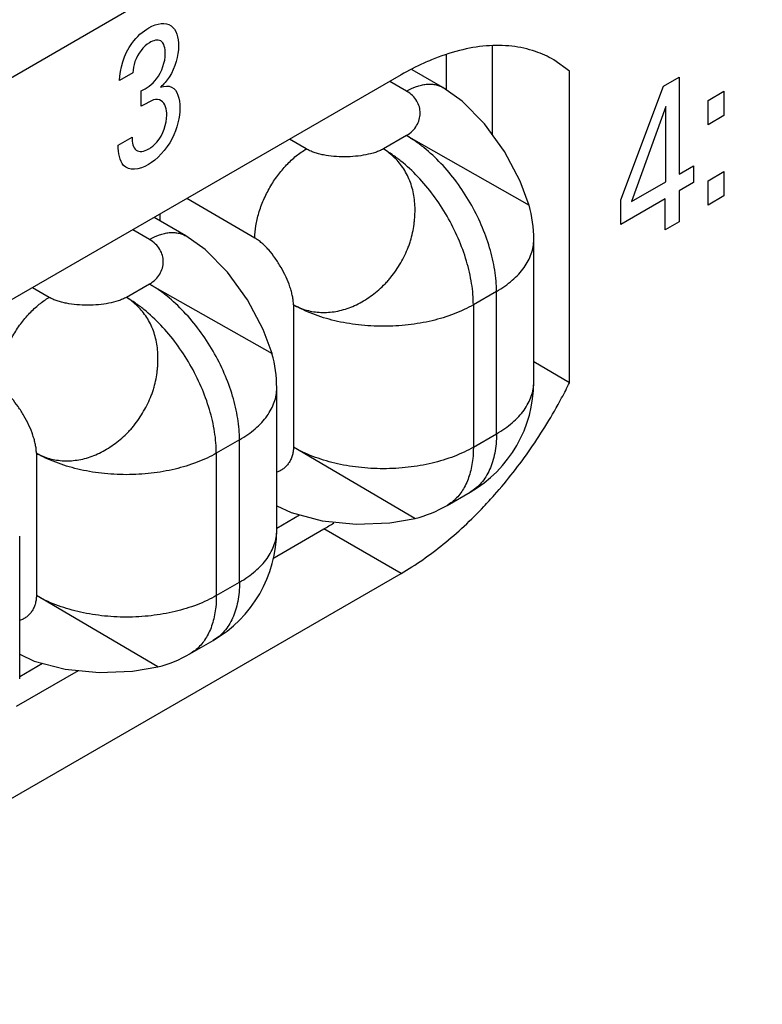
# Model space of a CAD drawing. Header units: inches. Extents: x 0 to 34, y 0 to 22.
# Tile 23 of 111: x 4.485 to 4.638, y 16.59 to 16.794. Entities that reach past the tile are written whole.
import ezdxf

# ---------------------------------------------------------------- set-up
doc = ezdxf.new("R2010")
doc.units = ezdxf.units.IN
doc.header["$LTSCALE"] = 1.87
doc.header["$MEASUREMENT"] = 0
doc.layers.get('0').update_dxf_attribs({"linetype": 'CONTINUOUS'})
doc.layers.add('02___PRT_ALL_AXES', color=7, linetype='CONTINUOUS')
doc.layers.add('ARTWORK', color=7, linetype='CONTINUOUS')

msp = doc.modelspace()

# ---------------------------------------------------------------- linework, layer by layer
at = {"color": 3, "linetype": 'CONTINUOUS'}
msp.add_line((4.0434339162, 16.5278271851), (5.6612800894, 17.4619512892), dxfattribs=at)
at = {"color": 7, "linetype": 'CONTINUOUS'}
for p, q in [((4.5728142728, 16.7790499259), (4.5728142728, 16.7863437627)), ((4.5720941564, 16.7795574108), (4.5657875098, 16.7831987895)), ((4.5645941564, 16.7788140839), (4.5611319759, 16.7808131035)), ((4.5439112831, 16.766872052), (4.5404491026, 16.7688710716)), ((4.5645941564, 16.7696279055), (4.5598211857, 16.766872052)), ((4.5645941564, 16.7696279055), (4.5898695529, 16.7552657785)), ((4.5333046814, 16.748500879), (4.5192369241, 16.7566234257)), ((4.5190611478, 16.7489368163), (4.5124926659, 16.7527293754)), ((4.5136824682, 16.7534163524), (4.5136824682, 16.7520423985)), ((4.5115611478, 16.7481934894), (4.5080989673, 16.750192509)), ((4.5908441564, 16.7188026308), (4.5908441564, 16.7481955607)), ((4.5115611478, 16.739007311), (4.5067881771, 16.7362514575)), ((4.5115611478, 16.739007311), (4.5368422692, 16.7246410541)), ((4.4908782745, 16.7362514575), (4.487416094, 16.7382504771)), ((4.5831557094, 16.7374783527), (4.5783827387, 16.7347224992)), ((4.5831557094, 16.7080854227), (4.5831557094, 16.7374783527)), ((4.5412596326, 16.7347224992), (4.5412596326, 16.7053295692)), ((4.5783827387, 16.7347224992), (4.5783827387, 16.7053295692)), ((4.5378111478, 16.6881820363), (4.5378111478, 16.7175749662)), ((4.5783827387, 16.7053295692), (4.5831557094, 16.7080854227)), ((4.5301227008, 16.7068577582), (4.5253497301, 16.7041019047)), ((4.5301227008, 16.6774648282), (4.5301227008, 16.7068577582)), ((4.4882266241, 16.7041019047), (4.4882266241, 16.6747089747)), ((4.5253497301, 16.7041019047), (4.5253497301, 16.6747089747)), ((4.5663423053, 16.6906196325), (4.5412596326, 16.7053295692)), ((4.5729468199, 16.6933139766), (4.5777197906, 16.6960698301)), ((4.5378111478, 16.6886450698), (4.5425389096, 16.6913748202)), ((4.4847781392, 16.6575614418), (4.4847781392, 16.6869543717)), ((4.5253497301, 16.6747089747), (4.5301227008, 16.6774648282)), ((4.5133092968, 16.659999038), (4.4882266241, 16.6747089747)), ((4.5199138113, 16.6626933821), (4.524686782, 16.6654492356)), ((4.4847781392, 16.6580244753), (4.489505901, 16.6607542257))]:
    msp.add_line(p, q, dxfattribs=at)
for points in [[(4.5898839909, 16.7552292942), (4.588051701, 16.7602400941), (4.5848196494, 16.7663542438), (4.5807029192, 16.7720881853), (4.5760623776, 16.7767656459), (4.5720858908, 16.7795621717)], [(4.536843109, 16.7246383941), (4.5350192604, 16.7296231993), (4.5317818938, 16.7357472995), (4.5276585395, 16.7414838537), (4.5230205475, 16.7461527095), (4.5190530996, 16.7489414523)], [(4.5378111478, 16.693222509), (4.5408070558, 16.6918322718), (4.5471789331, 16.690149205), (4.5542057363, 16.6894486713), (4.5611192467, 16.6897076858), (4.566345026, 16.6906202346)], [(4.4847781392, 16.6626019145), (4.4877740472, 16.6612116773), (4.4941459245, 16.6595286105), (4.5011727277, 16.6588280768), (4.5080862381, 16.6590870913), (4.5133120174, 16.6599996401)]]:
    msp.add_lwpolyline(points, dxfattribs=at)
for centre, radius, start, end in [((4.5645941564, 16.7481955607), 0.02625, 0.0007993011, 15.6707252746), ((4.5115226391, 16.7175698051), 0.0262885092, 0.0112486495, 15.6478845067), ((4.5645935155, 16.7188030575), 0.0262506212, 300.0012764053, 359.9990687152), ((4.5598064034, 16.7160827), 0.0262885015, 284.3520621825, 299.9903507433), ((4.5115604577, 16.6881823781), 0.0262506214, 300.002529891, 0.0003198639), ((4.5067733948, 16.6854621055), 0.0262885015, 284.3520621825, 299.9903507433)]:
    msp.add_arc(centre, radius, start, end, dxfattribs=at)
for points, knots in [([(4.5645941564, 16.7788140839), (4.5652516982, 16.7791937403), (4.5662611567, 16.7796744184), (4.5676455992, 16.7800785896), (4.5686283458, 16.7802442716), (4.5695740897, 16.7802778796), (4.5704738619, 16.7801787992), (4.5713180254, 16.7799466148), (4.5718400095, 16.7797034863), (4.5720858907, 16.7795621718)], [0, 0, 0, 0, 0.2892413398, 0.4225061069, 0.5484801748, 0.6678888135, 0.7818781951, 0.8919654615, 1, 1, 1, 1]), ([(4.5645941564, 16.7696279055), (4.5650326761, 16.7698987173), (4.5658235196, 16.770514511), (4.5667222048, 16.7716601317), (4.5672715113, 16.7729236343), (4.5674653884, 16.7742454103), (4.5672977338, 16.7755664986), (4.5667612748, 16.7768259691), (4.5658518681, 16.7779596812), (4.5650436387, 16.7785545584), (4.5645941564, 16.7788140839)], [0, 0, 0, 0, 0.1375004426, 0.2645141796, 0.3845968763, 0.5009326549, 0.6166937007, 0.7354599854, 0.8615326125, 1, 1, 1, 1]), ([(4.5831557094, 16.7374783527), (4.5831557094, 16.7381958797), (4.5830916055, 16.7396646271), (4.5827247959, 16.7426963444), (4.581815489, 16.7466055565), (4.5800991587, 16.7512703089), (4.5778023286, 16.7558203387), (4.5750102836, 16.7600844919), (4.5718286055, 16.763903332), (4.568897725, 16.7666455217), (4.5664555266, 16.7684791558), (4.5652155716, 16.7692691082), (4.5645941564, 16.7696279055)], [0, 0, 0, 0, 0.0558151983, 0.1142077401, 0.2373722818, 0.3669911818, 0.4999939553, 0.6329975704, 0.762618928, 0.8857873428, 0.9441822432, 1, 1, 1, 1]), ([(4.5333046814, 16.748500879), (4.5333046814, 16.7493392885), (4.5334582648, 16.751083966), (4.5340704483, 16.7537160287), (4.5350511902, 16.7563821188), (4.5363637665, 16.7589820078), (4.537959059, 16.7614186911), (4.5397776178, 16.7636011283), (4.5417510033, 16.7654473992), (4.5431851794, 16.7664528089), (4.5439112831, 16.766872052)], [0, 0, 0, 0, 0.1141515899, 0.237320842, 0.3669697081, 0.4999939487, 0.6330190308, 0.7626703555, 0.8858434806, 1, 1, 1, 1]), ([(4.5412596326, 16.7347224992), (4.5416848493, 16.7344826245), (4.5425696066, 16.7340555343), (4.5444452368, 16.7334190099), (4.5469616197, 16.7330384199), (4.5500798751, 16.733256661), (4.5526574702, 16.7339913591), (4.5546514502, 16.734908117), (4.5561213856, 16.7357531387), (4.5575461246, 16.7367274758), (4.5589162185, 16.7378198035), (4.5599887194, 16.7388315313), (4.5607934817, 16.7397037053), (4.5615622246, 16.7406202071), (4.5624512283, 16.741832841), (4.5634070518, 16.7433674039), (4.5642607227, 16.744961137), (4.5648674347, 16.7463370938), (4.5652759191, 16.7474614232), (4.5656264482, 16.7485951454), (4.5659611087, 16.7500311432), (4.566175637, 16.7514811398), (4.5662841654, 16.7526365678), (4.5663516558, 16.7537749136), (4.5663546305, 16.7551806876), (4.5661609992, 16.757365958), (4.5656319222, 16.759468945), (4.5647995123, 16.7614094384), (4.5640439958, 16.76275302), (4.5631590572, 16.7639838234), (4.5621512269, 16.7650882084), (4.5610381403, 16.7660583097), (4.5602342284, 16.7666169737), (4.5598211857, 16.766872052)], [0, 0, 0, 0, 0.0278921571, 0.0559491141, 0.1129406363, 0.1719131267, 0.2332701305, 0.2648798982, 0.2971352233, 0.3300164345, 0.3634041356, 0.3971474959, 0.414130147, 0.4311812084, 0.4654674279, 0.4999273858, 0.5343915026, 0.5686810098, 0.5857311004, 0.6027111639, 0.6364529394, 0.6698496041, 0.6863715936, 0.7027434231, 0.7349898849, 0.7665786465, 0.827931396, 0.8577772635, 0.8870419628, 0.9158123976, 0.9441985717, 0.9722650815, 1, 1, 1, 1]), ([(4.5598211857, 16.766872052), (4.5595657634, 16.7667341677), (4.559021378, 16.7664775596), (4.5578262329, 16.7660350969), (4.5561662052, 16.7656186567), (4.5540396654, 16.7653207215), (4.5518212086, 16.7652156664), (4.5496086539, 16.7653063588), (4.5478182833, 16.7655508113), (4.5464710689, 16.7658571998), (4.5455418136, 16.7661349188), (4.5446879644, 16.7664648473), (4.5441583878, 16.7667293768), (4.5439112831, 16.766872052)], [0, 0, 0, 0, 0.0531359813, 0.1099676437, 0.2330963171, 0.3655140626, 0.5025065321, 0.639102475, 0.7703816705, 0.8326124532, 0.8918769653, 0.9477658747, 1, 1, 1, 1]), ([(4.5783827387, 16.7347224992), (4.5783827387, 16.7354400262), (4.5783186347, 16.7369087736), (4.5779518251, 16.7399404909), (4.5770425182, 16.743849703), (4.5753261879, 16.7485144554), (4.5730293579, 16.7530644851), (4.5702373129, 16.7573286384), (4.5670556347, 16.7611474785), (4.5641247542, 16.7638896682), (4.5616825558, 16.7657233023), (4.5604426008, 16.7665132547), (4.5598211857, 16.766872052)], [0, 0, 0, 0, 0.0558151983, 0.1142077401, 0.2373722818, 0.3669911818, 0.4999939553, 0.6329975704, 0.762618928, 0.8857873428, 0.9441822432, 1, 1, 1, 1]), ([(4.5898695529, 16.7552657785), (4.5898705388, 16.7552647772), (4.5898734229, 16.7552616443), (4.5898762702, 16.7552581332), (4.5898770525, 16.7552553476)], [0, 0, 0, 0, 0.3269034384, 1, 1, 1, 1]), ([(4.5115611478, 16.7481934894), (4.5122187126, 16.748573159), (4.5132282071, 16.749053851), (4.5146126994, 16.7494580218), (4.5155954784, 16.7496236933), (4.5165412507, 16.7496572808), (4.5174410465, 16.7495581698), (4.5182852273, 16.749325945), (4.518807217, 16.7490827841), (4.5190530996, 16.7489414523)], [0, 0, 0, 0, 0.2892422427, 0.4225070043, 0.5484808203, 0.6678890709, 0.7818780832, 0.8919651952, 1, 1, 1, 1]), ([(4.5115611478, 16.739007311), (4.5120081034, 16.7392713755), (4.5128137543, 16.739876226), (4.513726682, 16.7410175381), (4.5142781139, 16.7422826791), (4.5144654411, 16.7436088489), (4.5142869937, 16.7449347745), (4.5137398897, 16.7461985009), (4.5128232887, 16.7473356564), (4.5120117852, 16.747933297), (4.5115611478, 16.7481934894)], [0, 0, 0, 0, 0.1379499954, 0.2646512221, 0.3842455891, 0.500322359, 0.6162025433, 0.7353463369, 0.8617241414, 1, 1, 1, 1]), ([(4.5412596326, 16.7347224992), (4.5412567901, 16.7350098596), (4.5412160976, 16.7356051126), (4.5410697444, 16.7365165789), (4.5408421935, 16.7374685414), (4.5404314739, 16.7388002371), (4.5397488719, 16.7404869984), (4.5387252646, 16.7424627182), (4.5375312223, 16.7443378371), (4.5364159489, 16.7457702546), (4.5354708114, 16.7467871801), (4.5347620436, 16.7474550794), (4.5340470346, 16.7480309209), (4.5335520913, 16.7483580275), (4.5333046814, 16.748500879)], [0, 0, 0, 0, 0.0525645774, 0.1089055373, 0.1686849, 0.2314451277, 0.3636744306, 0.5008698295, 0.6379291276, 0.7697675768, 0.8322548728, 0.8917259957, 0.9477437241, 1, 1, 1, 1]), ([(4.5831557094, 16.7374783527), (4.5837473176, 16.7378199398), (4.5848737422, 16.7385343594), (4.5864144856, 16.7397264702), (4.5877473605, 16.7410022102), (4.5888584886, 16.7423491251), (4.5897367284, 16.7437553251), (4.5903723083, 16.7452082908), (4.5907579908, 16.7466931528), (4.5908440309, 16.7476985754), (4.5908440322, 16.7481955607)], [0, 0, 0, 0, 0.14847539, 0.2894621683, 0.4227376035, 0.5486459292, 0.6679858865, 0.7819259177, 0.891984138, 1, 1, 1, 1]), ([(4.5301227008, 16.7068577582), (4.5301227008, 16.7075752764), (4.5300586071, 16.7090439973), (4.5296918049, 16.7120756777), (4.5287825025, 16.7159848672), (4.5270661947, 16.7206496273), (4.524769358, 16.7251996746), (4.5219773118, 16.7294638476), (4.5187956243, 16.7332827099), (4.5158647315, 16.736024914), (4.5134225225, 16.7378585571), (4.512182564, 16.7386485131), (4.5115611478, 16.739007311)], [0, 0, 0, 0, 0.0558145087, 0.1142056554, 0.2373693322, 0.3669887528, 0.4999918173, 0.6329960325, 0.7626178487, 0.8857869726, 0.9441821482, 1, 1, 1, 1]), ([(4.4802716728, 16.7178802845), (4.4802716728, 16.718718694), (4.4804252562, 16.7204633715), (4.4810374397, 16.7230954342), (4.4820181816, 16.7257615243), (4.4833307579, 16.7283614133), (4.4849260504, 16.7307980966), (4.4867446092, 16.7329805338), (4.4887179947, 16.7348268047), (4.4901521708, 16.7358322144), (4.4908782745, 16.7362514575)], [0, 0, 0, 0, 0.1141515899, 0.237320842, 0.3669697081, 0.4999939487, 0.6330190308, 0.7626703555, 0.8858434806, 1, 1, 1, 1]), ([(4.4882266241, 16.7041019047), (4.4886518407, 16.70386203), (4.489536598, 16.7034349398), (4.4914122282, 16.7027984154), (4.4939286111, 16.7024178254), (4.4970468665, 16.7026360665), (4.4996244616, 16.7033707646), (4.5016184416, 16.7042875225), (4.503088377, 16.7051325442), (4.504513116, 16.7061068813), (4.5058832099, 16.707199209), (4.5069557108, 16.7082109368), (4.5077604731, 16.7090831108), (4.508529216, 16.7099996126), (4.5094182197, 16.7112122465), (4.5103740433, 16.7127468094), (4.5112277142, 16.7143405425), (4.5118344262, 16.7157164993), (4.5122429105, 16.7168408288), (4.5125934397, 16.7179745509), (4.5129281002, 16.7194105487), (4.5131426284, 16.7208605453), (4.5132511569, 16.7220159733), (4.5133186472, 16.7231543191), (4.5133216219, 16.7245600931), (4.5131279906, 16.7267453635), (4.5125989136, 16.7288483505), (4.5117665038, 16.7307888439), (4.5110109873, 16.7321324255), (4.5101260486, 16.7333632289), (4.5091182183, 16.7344676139), (4.5080051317, 16.7354377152), (4.5072012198, 16.7359963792), (4.5067881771, 16.7362514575)], [0, 0, 0, 0, 0.0278921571, 0.0559491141, 0.1129406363, 0.1719131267, 0.2332701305, 0.2648798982, 0.2971352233, 0.3300164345, 0.3634041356, 0.3971474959, 0.414130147, 0.4311812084, 0.4654674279, 0.4999273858, 0.5343915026, 0.5686810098, 0.5857311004, 0.6027111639, 0.6364529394, 0.6698496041, 0.6863715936, 0.7027434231, 0.7349898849, 0.7665786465, 0.827931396, 0.8577772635, 0.8870419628, 0.9158123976, 0.9441985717, 0.9722650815, 1, 1, 1, 1]), ([(4.5067881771, 16.7362514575), (4.5065327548, 16.7361135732), (4.5059883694, 16.7358569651), (4.5047932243, 16.7354145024), (4.5031331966, 16.7349980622), (4.5010066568, 16.734700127), (4.4987882, 16.7345950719), (4.4965756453, 16.7346857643), (4.4947852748, 16.7349302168), (4.4934380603, 16.7352366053), (4.492508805, 16.7355143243), (4.4916549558, 16.7358442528), (4.4911253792, 16.7361087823), (4.4908782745, 16.7362514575)], [0, 0, 0, 0, 0.0531359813, 0.1099676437, 0.2330963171, 0.3655140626, 0.5025065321, 0.639102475, 0.7703816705, 0.8326124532, 0.8918769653, 0.9477658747, 1, 1, 1, 1]), ([(4.5253497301, 16.7041019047), (4.5253497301, 16.7048194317), (4.5252856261, 16.7062881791), (4.5249188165, 16.7093198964), (4.5240095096, 16.7132291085), (4.5222931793, 16.7178938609), (4.5199963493, 16.7224438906), (4.5172043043, 16.7267080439), (4.5140226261, 16.730526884), (4.5110917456, 16.7332690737), (4.5086495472, 16.7351027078), (4.5074095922, 16.7358926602), (4.5067881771, 16.7362514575)], [0, 0, 0, 0, 0.0558151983, 0.1142077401, 0.2373722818, 0.3669911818, 0.4999939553, 0.6329975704, 0.762618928, 0.8857873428, 0.9441822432, 1, 1, 1, 1]), ([(4.5783827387, 16.7347224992), (4.5777613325, 16.7343637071), (4.5764573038, 16.7336847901), (4.5736483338, 16.7324864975), (4.5698081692, 16.7313192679), (4.5649101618, 16.7304731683), (4.5598212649, 16.7301872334), (4.5547323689, 16.7304731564), (4.5498343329, 16.7313192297), (4.5459941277, 16.7324864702), (4.5431851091, 16.7336847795), (4.5418810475, 16.734363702), (4.5412596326, 16.7347224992)], [0, 0, 0, 0, 0.0558165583, 0.1142093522, 0.2373751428, 0.3669952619, 0.4999978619, 0.6330007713, 0.7626208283, 0.8857881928, 0.9441826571, 1, 1, 1, 1]), ([(4.5831557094, 16.7080854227), (4.5837473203, 16.7084270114), (4.5848737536, 16.7091414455), (4.5864145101, 16.7103335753), (4.587747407, 16.7116093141), (4.588858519, 16.7129562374), (4.5897367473, 16.7143624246), (4.5903723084, 16.715815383), (4.5907579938, 16.7173002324), (4.5908440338, 16.7183056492), (4.5908440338, 16.7188026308)], [0, 0, 0, 0, 0.1484760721, 0.289465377, 0.4227425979, 0.5486497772, 0.6679882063, 0.7819272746, 0.8919849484, 1, 1, 1, 1]), ([(4.4882266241, 16.7041019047), (4.4882237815, 16.7043892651), (4.488183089, 16.7049845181), (4.4880367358, 16.7058959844), (4.487809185, 16.7068479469), (4.4873984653, 16.7081796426), (4.4867158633, 16.7098664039), (4.485692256, 16.7118421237), (4.4844982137, 16.7137172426), (4.4833829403, 16.7151496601), (4.4824378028, 16.7161665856), (4.4817290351, 16.7168344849), (4.481014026, 16.7174103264), (4.4805190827, 16.717737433), (4.4802716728, 16.7178802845)], [0, 0, 0, 0, 0.0525645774, 0.1089055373, 0.1686849, 0.2314451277, 0.3636744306, 0.5008698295, 0.6379291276, 0.7697675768, 0.8322548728, 0.8917259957, 0.9477437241, 1, 1, 1, 1]), ([(4.5301227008, 16.7068577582), (4.5307143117, 16.7071993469), (4.531840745, 16.7079137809), (4.5333815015, 16.7091059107), (4.5347143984, 16.7103816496), (4.5358255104, 16.7117285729), (4.5367037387, 16.71313476), (4.5373392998, 16.7145877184), (4.5377249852, 16.7160725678), (4.5378110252, 16.7170779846), (4.5378110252, 16.7175749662)], [0, 0, 0, 0, 0.1484760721, 0.289465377, 0.4227425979, 0.5486497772, 0.6679882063, 0.7819272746, 0.8919849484, 1, 1, 1, 1]), ([(4.5831557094, 16.7080854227), (4.5831557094, 16.7074023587), (4.5831002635, 16.7060697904), (4.5828383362, 16.7041396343), (4.582400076, 16.7023476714), (4.5817893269, 16.7007121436), (4.5810108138, 16.6992486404), (4.5800704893, 16.697971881), (4.5789776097, 16.6968955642), (4.578150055, 16.6963184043), (4.5777197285, 16.6960699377)], [0, 0, 0, 0, 0.1484787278, 0.2894677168, 0.4227442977, 0.5486527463, 0.6679919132, 0.7819303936, 0.8919865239, 1, 1, 1, 1]), ([(4.5253497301, 16.7041019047), (4.5247283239, 16.7037431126), (4.5234242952, 16.7030641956), (4.5206153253, 16.701865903), (4.5167751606, 16.7006986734), (4.5118771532, 16.6998525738), (4.5067882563, 16.6995666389), (4.5016993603, 16.6998525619), (4.4968013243, 16.7006986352), (4.4929611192, 16.7018658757), (4.4901521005, 16.703064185), (4.4888480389, 16.7037431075), (4.4882266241, 16.7041019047)], [0, 0, 0, 0, 0.0558165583, 0.1142093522, 0.2373751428, 0.3669952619, 0.4999978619, 0.6330007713, 0.7626208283, 0.8857881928, 0.9441826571, 1, 1, 1, 1]), ([(4.5412596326, 16.7053295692), (4.5412564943, 16.7050159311), (4.5412095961, 16.7044052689), (4.5410130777, 16.7035311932), (4.5407032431, 16.7027346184), (4.5402907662, 16.7020224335), (4.5397863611, 16.7014011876), (4.5392006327, 16.7008774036), (4.5385444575, 16.7004576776), (4.5380684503, 16.7002522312), (4.5378240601, 16.7001693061)], [0, 0, 0, 0, 0.1422133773, 0.2766142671, 0.4048031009, 0.5282445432, 0.6482758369, 0.7661320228, 0.8829861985, 1, 1, 1, 1]), ([(4.5783827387, 16.7053295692), (4.5777613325, 16.7049707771), (4.5764573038, 16.7042918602), (4.5736483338, 16.7030935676), (4.5698081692, 16.7019263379), (4.5649101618, 16.7010802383), (4.5598212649, 16.7007943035), (4.5547323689, 16.7010802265), (4.5498343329, 16.7019262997), (4.5459941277, 16.7030935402), (4.5431851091, 16.7042918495), (4.5418810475, 16.704970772), (4.5412596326, 16.7053295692)], [0, 0, 0, 0, 0.0558165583, 0.1142093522, 0.2373751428, 0.3669952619, 0.4999978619, 0.6330007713, 0.7626208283, 0.8857881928, 0.9441826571, 1, 1, 1, 1]), ([(4.5783827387, 16.7053295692), (4.5783827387, 16.7045443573), (4.5782930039, 16.7026680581), (4.5777730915, 16.6998377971), (4.5769903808, 16.6978907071), (4.5765091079, 16.697027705)], [0, 0, 0, 0, 0.2742373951, 0.6548937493, 1, 1, 1, 1]), ([(4.5765091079, 16.697027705), (4.5762887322, 16.6966325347), (4.5758096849, 16.6958801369), (4.5749649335, 16.6948672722), (4.5740136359, 16.6940006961), (4.5733105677, 16.6935241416), (4.5729467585, 16.6933140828)], [0, 0, 0, 0, 0.2607514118, 0.5125079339, 0.7579020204, 1, 1, 1, 1]), ([(4.5301227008, 16.6774648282), (4.530714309, 16.6778064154), (4.5318407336, 16.6785208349), (4.533381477, 16.6797129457), (4.5347143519, 16.6809886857), (4.53582548, 16.6823356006), (4.5367037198, 16.6837418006), (4.5373392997, 16.6851947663), (4.5377249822, 16.6866796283), (4.5378110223, 16.6876850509), (4.5378110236, 16.6881820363)], [0, 0, 0, 0, 0.14847539, 0.2894621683, 0.4227376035, 0.5486459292, 0.6679858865, 0.7819259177, 0.891984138, 1, 1, 1, 1]), ([(4.5301227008, 16.6774648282), (4.5301227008, 16.6767817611), (4.5300672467, 16.675449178), (4.5298053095, 16.6735190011), (4.5293670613, 16.6717270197), (4.5287562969, 16.6700915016), (4.5279777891, 16.6686280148), (4.5270374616, 16.6673512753), (4.5259445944, 16.6662749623), (4.5251170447, 16.6656978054), (4.5246867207, 16.6654493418)], [0, 0, 0, 0, 0.1484794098, 0.2894709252, 0.4227492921, 0.5486565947, 0.6679942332, 0.7819317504, 0.8919873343, 1, 1, 1, 1]), ([(4.4882266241, 16.6747089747), (4.4882234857, 16.6743953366), (4.4881765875, 16.6737846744), (4.4879800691, 16.6729105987), (4.4876702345, 16.6721140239), (4.4872577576, 16.671401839), (4.4867533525, 16.6707805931), (4.4861676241, 16.6702568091), (4.485511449, 16.6698370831), (4.4850354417, 16.6696316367), (4.4847910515, 16.6695487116)], [0, 0, 0, 0, 0.1422133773, 0.2766142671, 0.4048031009, 0.5282445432, 0.6482758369, 0.7661320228, 0.8829861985, 1, 1, 1, 1]), ([(4.5253497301, 16.6747089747), (4.5247283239, 16.6743501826), (4.5234242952, 16.6736712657), (4.5206153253, 16.6724729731), (4.5167751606, 16.6713057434), (4.5118771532, 16.6704596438), (4.5067882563, 16.670173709), (4.5016993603, 16.670459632), (4.4968013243, 16.6713057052), (4.4929611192, 16.6724729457), (4.4901521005, 16.673671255), (4.4888480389, 16.6743501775), (4.4882266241, 16.6747089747)], [0, 0, 0, 0, 0.0558165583, 0.1142093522, 0.2373751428, 0.3669952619, 0.4999978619, 0.6330007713, 0.7626208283, 0.8857881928, 0.9441826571, 1, 1, 1, 1]), ([(4.5253497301, 16.6747089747), (4.5253497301, 16.6739237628), (4.5252599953, 16.6720474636), (4.5247400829, 16.6692172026), (4.5239573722, 16.6672701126), (4.5234760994, 16.6664071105)], [0, 0, 0, 0, 0.2742373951, 0.6548937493, 1, 1, 1, 1]), ([(4.5234760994, 16.6664071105), (4.5232557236, 16.6660119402), (4.5227766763, 16.6652595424), (4.5219319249, 16.6642466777), (4.5209806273, 16.6633801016), (4.5202775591, 16.6629035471), (4.5199137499, 16.6626934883)], [0, 0, 0, 0, 0.2607514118, 0.5125079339, 0.7579020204, 1, 1, 1, 1])]:
    msp.add_open_spline(points, degree=3, knots=knots, dxfattribs=at)
at = {"layer": '02___PRT_ALL_AXES', "color": 7, "linetype": 'CONTINUOUS'}
for p, q in [((4.5823235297, 16.7698309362), (4.5823235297, 16.7881476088)), ((4.5982334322, 16.7186488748), (4.5908441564, 16.72291535)), ((4.537009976, 16.6823824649), (4.5475484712, 16.6884672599)), ((4.5634583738, 16.6792810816), (4.5475484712, 16.6884672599)), ((4.4841493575, 16.6518614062), (4.4969451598, 16.6592495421))]:
    msp.add_line(p, q, dxfattribs=at)
at = {"layer": '02___PRT_ALL_AXES', "color": 3, "linetype": 'CONTINUOUS'}
for p, q in [((4.5982334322, 16.7829459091), (4.5949580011, 16.7852741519)), ((4.5634583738, 16.7821563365), (4.4054968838, 16.6909513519)), ((4.5982334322, 16.7186488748), (4.5982334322, 16.7829459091)), ((4.4054968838, 16.588076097), (4.5634583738, 16.6792810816))]:
    msp.add_line(p, q, dxfattribs=at)
for centre, radius, start, end in [((4.5843506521, 16.7668940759), 0.0212241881, 60.0102698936, 71.2216071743), ((4.5014312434, 16.7665872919), 0.1080220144, 331.7683135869, 333.6544488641), ((4.5114114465, 16.7584862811), 0.0951699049, 316.5932546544, 318.5532831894)]:
    msp.add_arc(centre, radius, start, end, dxfattribs=at)
at = {"layer": '02___PRT_ALL_AXES', "color": 7, "linetype": 'CONTINUOUS'}
msp.add_arc((4.5171195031, 16.7411530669), 0.0608417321, 300.0088106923, 302.2612887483, dxfattribs=at)
at = {"layer": '02___PRT_ALL_AXES', "color": 3, "linetype": 'CONTINUOUS'}
for points, knots in [([(4.5911829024, 16.7869885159), (4.5896133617, 16.7875235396), (4.5862490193, 16.7882524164), (4.5809256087, 16.7882874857), (4.575318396, 16.7873049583), (4.5715987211, 16.7860373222), (4.5697205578, 16.7852606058)], [0, 0, 0, 0, 0.2263844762, 0.4656119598, 0.7225276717, 1, 1, 1, 1]), ([(4.5697205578, 16.7852606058), (4.5691966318, 16.7850439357), (4.5670587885, 16.784114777), (4.5649858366, 16.7830382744), (4.5634583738, 16.7821563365)], [0, 0, 0, 0, 0.2432523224, 1, 1, 1, 1]), ([(4.5827481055, 16.6954911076), (4.5854113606, 16.6985060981), (4.5904180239, 16.7049292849), (4.5946638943, 16.7118764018), (4.596603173, 16.7154887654)], [0, 0, 0, 0, 0.4952495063, 1, 1, 1, 1]), ([(4.5634583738, 16.6792810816), (4.5665166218, 16.6810468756), (4.572556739, 16.6852832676), (4.5779322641, 16.6903189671), (4.5805517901, 16.6930880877)], [0, 0, 0, 0, 0.4809076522, 1, 1, 1, 1])]:
    msp.add_open_spline(points, degree=3, knots=knots, dxfattribs=at)
at = {"layer": 'ARTWORK', "color": 40, "linetype": 'CONTINUOUS'}
for p, q in [((4.5081246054, 16.7825871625), (4.5054007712, 16.7810144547)), ((4.6176385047, 16.7798542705), (4.6208182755, 16.7816902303)), ((4.6208182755, 16.7816902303), (4.6208182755, 16.7616867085)), ((4.6088018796, 16.7563636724), (4.6176385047, 16.7798542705)), ((4.5098253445, 16.7757267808), (4.5098253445, 16.7788872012)), ((4.5124173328, 16.7770251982), (4.5098253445, 16.7757267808)), ((4.6268065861, 16.7768921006), (4.6300717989, 16.7787773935)), ((4.6300717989, 16.7787773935), (4.6300717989, 16.7737526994)), ((4.6180775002, 16.7756392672), (4.6110425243, 16.7560423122)), ((4.6180775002, 16.7601042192), (4.6180775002, 16.7756392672)), ((4.6268065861, 16.7718674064), (4.6268065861, 16.7768921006)), ((4.6300717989, 16.7737526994), (4.6268065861, 16.7718674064)), ((4.5051039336, 16.767656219), (4.5079662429, 16.7693088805)), ((4.6208182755, 16.7616867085), (4.6237925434, 16.7634040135)), ((4.6237925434, 16.7634040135), (4.6237925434, 16.7599527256)), ((4.6268065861, 16.7603313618), (4.6300717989, 16.7622166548)), ((4.6300717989, 16.7622166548), (4.6300717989, 16.7571953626)), ((4.6110425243, 16.7560423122), (4.6180775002, 16.7601042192)), ((4.6237925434, 16.7599527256), (4.6208182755, 16.7582354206)), ((4.6268065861, 16.7553100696), (4.6268065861, 16.7603313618)), ((4.6208182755, 16.7582354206), (4.6208182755, 16.7518524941)), ((4.6300717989, 16.7571953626), (4.6268065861, 16.7553100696)), ((4.6179913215, 16.7566031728), (4.6088018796, 16.7512973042)), ((4.6088018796, 16.7512973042), (4.6088018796, 16.7563636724)), ((4.6179913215, 16.7502202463), (4.6179913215, 16.7566031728)), ((4.6208182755, 16.7518524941), (4.6179913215, 16.7502202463))]:
    msp.add_line(p, q, dxfattribs=at)
for points, knots in [([(4.5054007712, 16.7810144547), (4.5054546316, 16.7833283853), (4.5068169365, 16.7883052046), (4.5102235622, 16.7911736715), (4.5114480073, 16.7918806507)], [0, 0, 0, 0, 0.6176277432, 1, 1, 1, 1]), ([(4.5114480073, 16.7918806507), (4.5131057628, 16.792837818), (4.5165696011, 16.7933030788), (4.5175475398, 16.7898879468), (4.5175475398, 16.7881043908)], [0, 0, 0, 0, 0.517658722, 1, 1, 1, 1]), ([(4.5148237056, 16.786455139), (4.5148237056, 16.7876041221), (4.5143838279, 16.7897683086), (4.5123595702, 16.7892848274), (4.5115268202, 16.788804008)], [0, 0, 0, 0, 0.5444052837, 1, 1, 1, 1]), ([(4.5115268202, 16.788804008), (4.5103563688, 16.7881282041), (4.5084523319, 16.7855807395), (4.50817625, 16.7833282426), (4.5081246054, 16.7825871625)], [0, 0, 0, 0, 0.6543942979, 1, 1, 1, 1]), ([(4.5175475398, 16.7881043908), (4.5175475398, 16.7861942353), (4.5166365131, 16.7826663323), (4.5144719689, 16.7801821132), (4.5138212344, 16.779595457)], [0, 0, 0, 0, 0.7099418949, 1, 1, 1, 1]), ([(4.5098253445, 16.7788872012), (4.5108998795, 16.7793715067), (4.5135829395, 16.7810844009), (4.5148237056, 16.7849324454), (4.5148237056, 16.786455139)], [0, 0, 0, 0, 0.4504625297, 1, 1, 1, 1]), ([(4.5138212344, 16.779595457), (4.5146640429, 16.7799086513), (4.5170745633, 16.7800148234), (4.5178178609, 16.7772167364), (4.5178178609, 16.7753466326)], [0, 0, 0, 0, 0.3457966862, 1, 1, 1, 1]), ([(4.5151205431, 16.7738275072), (4.5151205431, 16.7744619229), (4.514964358, 16.7763606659), (4.5135473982, 16.7773282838), (4.5124173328, 16.7770251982)], [0, 0, 0, 0, 0.3195677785, 1, 1, 1, 1]), ([(4.5178178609, 16.7753466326), (4.5178178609, 16.7734434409), (4.5167637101, 16.7686291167), (4.5131201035, 16.7646744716), (4.5113353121, 16.7636439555)], [0, 0, 0, 0, 0.4801159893, 1, 1, 1, 1]), ([(4.5113949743, 16.7668762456), (4.5119697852, 16.7672081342), (4.5140629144, 16.7688059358), (4.5151205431, 16.7721685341), (4.5151205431, 16.7738275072)], [0, 0, 0, 0, 0.2857523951, 1, 1, 1, 1]), ([(4.5079662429, 16.7693088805), (4.5079548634, 16.7681960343), (4.5083780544, 16.7660040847), (4.510461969, 16.76633754), (4.5113949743, 16.7668762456)], [0, 0, 0, 0, 0.5066509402, 1, 1, 1, 1])]:
    msp.add_open_spline(points, degree=3, knots=knots, dxfattribs=at)
for points in [[(4.5062117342, 16.7634948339), (4.505381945, 16.764366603), (4.505142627, 16.7660229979), (4.5051039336, 16.767656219)], [(4.5113353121, 16.7636439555), (4.509444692, 16.7625523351), (4.5072839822, 16.7623159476), (4.5062117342, 16.7634948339)]]:
    msp.add_open_spline(points, degree=3, dxfattribs=at)

doc.saveas('drawing.dxf')
